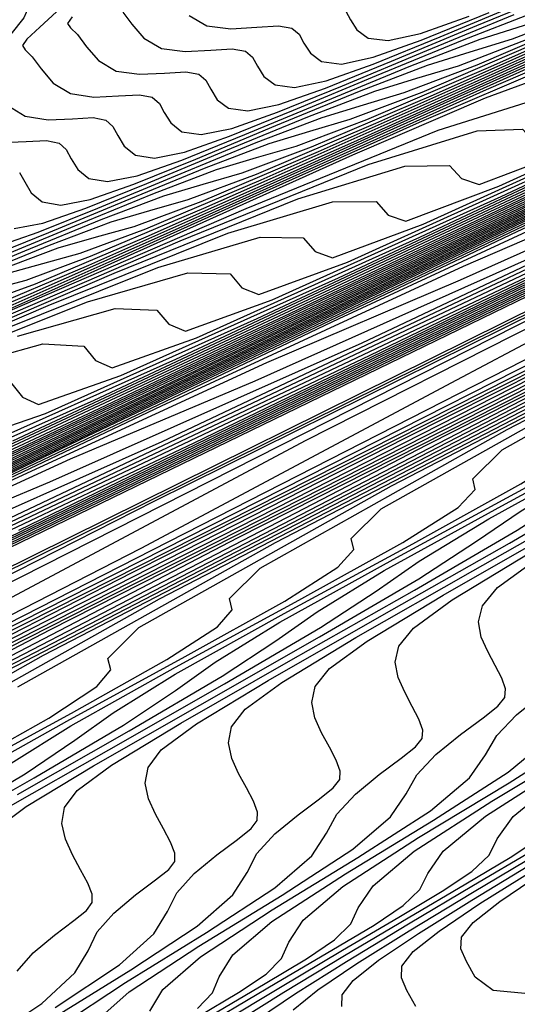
# Model space of a CAD drawing. Extents: x 3249832 to 3255657, y 13789405 to 13793316.
# Tile 199 of 256: x 3254653 to 3254658, y 13790552 to 13790562. Entities that reach past the tile are written whole.
import ezdxf

# ---------------------------------------------------------------- set-up
doc = ezdxf.new("R2010")
doc.units = 0
doc.header["$LTSCALE"] = 100
doc.header["$MEASUREMENT"] = 0
for name, color, linetype in [('GRATIO_CON', 10, 'CONTINUOUS'), ('GRATIO_ICON', 7, 'CONTINUOUS'), ('TARGETS_EAST', 7, 'CONTINUOUS')]:
    doc.layers.add(name, color=color, linetype=linetype)

# ---------------------------------------------------------------- blocks, each defined once
blk = doc.blocks.new('Gratio_032316_contours')
at = {"layer": 'GRATIO_CON', "color": 1, "linetype": 'Continuous', "flags": 128}
for points in [[(3254642.139, 13790551.705), (3254660.612, 13790560.669), (3254682.307, 13790571.272), (3254700.735, 13790580.305), (3254711.032, 13790585.356), (3254714.825, 13790587.22), (3254715.366, 13790587.49), (3254715.366, 13790587.494), (3254715.366, 13790587.497), (3254715.367, 13790587.498), (3254715.908, 13790587.757), (3254719.686, 13790589.589), (3254729.935, 13790594.569), (3254748.269, 13790603.488), (3254769.815, 13790614.001), (3254788.079, 13790622.978)], [(3254643.957, 13790552.61), (3254661.97, 13790561.35), (3254683.125, 13790571.689), (3254701.093, 13790580.497), (3254711.133, 13790585.423), (3254714.832, 13790587.24), (3254715.36, 13790587.503), (3254715.36, 13790587.507), (3254715.359, 13790587.51), (3254715.36, 13790587.51), (3254715.881, 13790587.76), (3254719.509, 13790589.519), (3254729.354, 13790594.302), (3254746.963, 13790602.869), (3254767.658, 13790612.967), (3254785.201, 13790621.589)], [(3254645.776, 13790553.514), (3254663.328, 13790562.031), (3254683.942, 13790572.107), (3254701.451, 13790580.691), (3254711.234, 13790585.493), (3254714.839, 13790587.266), (3254715.354, 13790587.521), (3254715.853, 13790587.762), (3254719.333, 13790589.449), (3254728.772, 13790594.036), (3254745.658, 13790602.25), (3254765.502, 13790611.933), (3254782.323, 13790620.201)], [(3254647.594, 13790554.419), (3254664.686, 13790562.712), (3254684.759, 13790572.524), (3254701.81, 13790580.883), (3254711.336, 13790585.559), (3254714.846, 13790587.285), (3254715.348, 13790587.534), (3254715.825, 13790587.764), (3254719.156, 13790589.379), (3254728.191, 13790593.769), (3254744.352, 13790601.632), (3254763.345, 13790610.899), (3254779.445, 13790618.812)], [(3254651.231, 13790556.227), (3254667.403, 13790564.074), (3254686.394, 13790573.357), (3254702.526, 13790581.266), (3254711.539, 13790585.691), (3254714.86, 13790587.324), (3254715.336, 13790587.559), (3254715.77, 13790587.769), (3254718.802, 13790589.24), (3254727.027, 13790593.236), (3254741.741, 13790600.394), (3254759.032, 13790608.831), (3254773.689, 13790616.035)], [(3254653.049, 13790557.132), (3254668.761, 13790564.755), (3254687.212, 13790573.774), (3254702.884, 13790581.458), (3254711.641, 13790585.756), (3254714.868, 13790587.343), (3254715.329, 13790587.572), (3254715.743, 13790587.772), (3254718.625, 13790589.17), (3254726.446, 13790592.969), (3254740.435, 13790599.775), (3254756.875, 13790607.797), (3254770.812, 13790614.646), (3254778.529, 13790618.531)], [(3254646.252, 13790553.953), (3254654.868, 13790558.036), (3254670.119, 13790565.436), (3254688.029, 13790574.191), (3254703.243, 13790581.649), (3254711.743, 13790585.822), (3254714.875, 13790587.363), (3254715.323, 13790587.585), (3254715.715, 13790587.774), (3254718.449, 13790589.1), (3254725.864, 13790592.703), (3254739.129, 13790599.156), (3254754.719, 13790606.763), (3254767.934, 13790613.258), (3254775.252, 13790616.941)], [(3254648.323, 13790554.977), (3254656.686, 13790558.941), (3254671.477, 13790566.117), (3254688.846, 13790574.608), (3254703.601, 13790581.841), (3254711.845, 13790585.888), (3254714.882, 13790587.382), (3254715.317, 13790587.598), (3254715.687, 13790587.777), (3254718.272, 13790589.03), (3254725.283, 13790592.436), (3254737.824, 13790598.538), (3254752.562, 13790605.729), (3254765.056, 13790611.869), (3254771.975, 13790615.352)], [(3254652.466, 13790557.026), (3254660.323, 13790560.75), (3254674.193, 13790567.479), (3254690.481, 13790575.441), (3254704.317, 13790582.225), (3254712.048, 13790586.02), (3254714.897, 13790587.421), (3254715.304, 13790587.623), (3254715.632, 13790587.781), (3254717.918, 13790588.89), (3254724.12, 13790591.903), (3254735.212, 13790597.3), (3254748.249, 13790603.661), (3254759.3, 13790609.092), (3254765.42, 13790612.173), (3254767.597, 13790613.371), (3254767.805, 13790613.628), (3254767.845, 13790613.807), (3254768.845, 13790614.452), (3254771.762, 13790616.029)], [(3254651.241, 13790556.584), (3254654.537, 13790558.05), (3254662.141, 13790561.654), (3254675.551, 13790568.161), (3254691.299, 13790575.858), (3254704.676, 13790582.416), (3254712.15, 13790586.085), (3254714.904, 13790587.44), (3254715.298, 13790587.636), (3254715.605, 13790587.784), (3254717.741, 13790588.82), (3254723.538, 13790591.637), (3254733.907, 13790596.681), (3254746.092, 13790602.627), (3254756.422, 13790607.704), (3254762.142, 13790610.583), (3254764.178, 13790611.703), (3254764.372, 13790611.943), (3254764.434, 13790612.123), (3254765.541, 13790612.814), (3254768.739, 13790614.525), (3254774.566, 13790617.519)], [(3254651.548, 13790556.87), (3254653.37, 13790557.631), (3254656.609, 13790559.074), (3254663.959, 13790562.558), (3254676.909, 13790568.842), (3254692.116, 13790576.275), (3254705.034, 13790582.608), (3254712.252, 13790586.151), (3254714.911, 13790587.459), (3254715.292, 13790587.648), (3254715.577, 13790587.786), (3254717.565, 13790588.751), (3254722.956, 13790591.37), (3254732.601, 13790596.062), (3254743.936, 13790601.593), (3254753.544, 13790606.315), (3254758.865, 13790608.993), (3254760.758, 13790610.035), (3254760.938, 13790610.259), (3254761.023, 13790610.439), (3254762.238, 13790611.175), (3254765.715, 13790613.02), (3254772.038, 13790616.26)], [(3254650.843, 13790556.614), (3254653.585, 13790557.87), (3254655.499, 13790558.679), (3254658.68, 13790560.099), (3254665.778, 13790563.463), (3254678.267, 13790569.523), (3254692.934, 13790576.692)], [(3254650.575, 13790556.541), (3254654.529, 13790558.422), (3254657.659, 13790559.869), (3254659.757, 13790560.775), (3254662.823, 13790562.147), (3254669.414, 13790565.272), (3254680.983, 13790570.885), (3254694.568, 13790577.525)], [(3254652.17, 13790557.325), (3254656.372, 13790559.325), (3254659.697, 13790560.869), (3254661.886, 13790561.823), (3254664.895, 13790563.172), (3254671.233, 13790566.176), (3254682.341, 13790571.566), (3254695.386, 13790577.942)], [(3254649.243, 13790555.937), (3254653.765, 13790558.108), (3254658.215, 13790560.229), (3254661.734, 13790561.868), (3254664.014, 13790562.871), (3254666.966, 13790564.196), (3254673.051, 13790567.081), (3254683.699, 13790572.247), (3254696.203, 13790578.359)], [(3254650.585, 13790556.599), (3254655.36, 13790558.892), (3254660.058, 13790561.133), (3254663.771, 13790562.868), (3254666.143, 13790563.919), (3254669.037, 13790565.22), (3254674.87, 13790567.985), (3254685.057, 13790572.928), (3254697.021, 13790578.776)], [(3254648.757, 13790555.759), (3254653.269, 13790557.923), (3254658.55, 13790560.459), (3254663.744, 13790562.941), (3254667.845, 13790564.867), (3254670.401, 13790566.014), (3254673.18, 13790567.269), (3254678.506, 13790569.794), (3254687.773, 13790574.29), (3254698.655, 13790579.609)], [(3254649.883, 13790556.317), (3254654.611, 13790558.585), (3254660.145, 13790561.242), (3254665.587, 13790563.844), (3254669.883, 13790565.866), (3254672.53, 13790567.062), (3254675.252, 13790568.293), (3254680.325, 13790570.698), (3254689.131, 13790574.971), (3254699.473, 13790580.026)], [(3254651.009, 13790556.875), (3254655.953, 13790559.247), (3254661.74, 13790562.026), (3254667.43, 13790564.748), (3254671.92, 13790566.866), (3254674.659, 13790568.11), (3254677.323, 13790569.318), (3254682.143, 13790571.603), (3254690.489, 13790575.652), (3254700.29, 13790580.443)], [(3254652.135, 13790557.433), (3254657.295, 13790559.908), (3254663.335, 13790562.81), (3254669.273, 13790565.652), (3254673.957, 13790567.866), (3254676.788, 13790569.158), (3254679.395, 13790570.342), (3254683.961, 13790572.507), (3254691.847, 13790576.333), (3254701.108, 13790580.86)], [(3254650.049, 13790556.484), (3254654.386, 13790558.549), (3254659.98, 13790561.232), (3254666.525, 13790564.377), (3254672.959, 13790567.459), (3254678.031, 13790569.865), (3254681.046, 13790571.254), (3254683.538, 13790572.391), (3254687.598, 13790574.316), (3254694.563, 13790577.695)], [(3254651.007, 13790556.962), (3254655.512, 13790559.107), (3254661.322, 13790561.894), (3254668.12, 13790565.16), (3254674.802, 13790568.363), (3254680.068, 13790570.864), (3254683.175, 13790572.301), (3254685.609, 13790573.415), (3254689.416, 13790575.22), (3254695.921, 13790578.377), (3254703.56, 13790582.11), (3254710.049, 13790585.291), (3254713.674, 13790587.071), (3254715.01, 13790587.728), (3254715.201, 13790587.824), (3254715.577, 13790588.015), (3254718.199, 13790589.338), (3254725.313, 13790592.929), (3254738.083, 13790599.372), (3254753.331, 13790607.067), (3254766.798, 13790613.866), (3254775.233, 13790618.128)], [(3254651.965, 13790557.439), (3254656.638, 13790559.665), (3254662.664, 13790562.556), (3254669.715, 13790565.944), (3254676.645, 13790569.267), (3254682.106, 13790571.864), (3254685.304, 13790573.349), (3254687.68, 13790574.439), (3254691.235, 13790576.125), (3254697.279, 13790579.058), (3254704.377, 13790582.527), (3254710.407, 13790585.483), (3254713.776, 13790587.137), (3254715.017, 13790587.747), (3254715.195, 13790587.836), (3254715.564, 13790588.024), (3254718.14, 13790589.325), (3254725.13, 13790592.852), (3254737.677, 13790599.184), (3254752.673, 13790606.752), (3254765.945, 13790613.451), (3254774.304, 13790617.675)], [(3254652.924, 13790557.917), (3254657.764, 13790560.223), (3254664.006, 13790563.218), (3254671.31, 13790566.727), (3254678.488, 13790570.171), (3254684.143, 13790572.863), (3254687.433, 13790574.397), (3254689.752, 13790575.463), (3254693.053, 13790577.029), (3254698.637, 13790579.739), (3254705.195, 13790582.944), (3254710.765, 13790585.675), (3254713.877, 13790587.202), (3254715.024, 13790587.767), (3254715.188, 13790587.849), (3254715.551, 13790588.033), (3254718.081, 13790589.311), (3254724.946, 13790592.775), (3254737.272, 13790598.995), (3254752.015, 13790606.436), (3254765.091, 13790613.036), (3254773.375, 13790617.223)], [(3254651.3, 13790557.213), (3254654.84, 13790558.872), (3254660.016, 13790561.339), (3254666.69, 13790564.541), (3254674.5, 13790568.294), (3254682.174, 13790571.978), (3254688.217, 13790574.863), (3254691.69, 13790576.493), (3254693.895, 13790577.512), (3254696.69, 13790578.838), (3254701.353, 13790581.101), (3254706.83, 13790583.778), (3254711.481, 13790586.058), (3254714.081, 13790587.334), (3254715.038, 13790587.805), (3254715.176, 13790587.874), (3254715.525, 13790588.052), (3254717.963, 13790589.283), (3254724.579, 13790592.622), (3254736.461, 13790598.618), (3254750.699, 13790605.804), (3254763.384, 13790612.207), (3254771.516, 13790616.318)], [(3254652.144, 13790557.636), (3254655.799, 13790559.35), (3254661.142, 13790561.897), (3254668.032, 13790565.203), (3254676.095, 13790569.078), (3254684.017, 13790572.882), (3254690.254, 13790575.862), (3254693.819, 13790577.541), (3254695.966, 13790578.536), (3254698.508, 13790579.743), (3254702.711, 13790581.782), (3254707.647, 13790584.194), (3254711.84, 13790586.25), (3254714.182, 13790587.4), (3254715.045, 13790587.824), (3254715.169, 13790587.887), (3254715.512, 13790588.061), (3254717.904, 13790589.269), (3254724.395, 13790592.545), (3254736.055, 13790598.43), (3254750.041, 13790605.488), (3254762.53, 13790611.793), (3254770.587, 13790615.865), (3254774.822, 13790618.021)], [(3254652.988, 13790558.058), (3254656.757, 13790559.827), (3254662.268, 13790562.456), (3254669.374, 13790565.865), (3254677.69, 13790569.862), (3254685.86, 13790573.786), (3254692.291, 13790576.862), (3254695.948, 13790578.589)], [(3254651.758, 13790557.556), (3254653.832, 13790558.48), (3254657.715, 13790560.305), (3254663.394, 13790563.014), (3254670.716, 13790566.527), (3254679.285, 13790570.645), (3254687.703, 13790574.689), (3254694.329, 13790577.861)], [(3254652.493, 13790558.053), (3254653.325, 13790558.342), (3254655.52, 13790559.325), (3254659.632, 13790561.26), (3254665.645, 13790564.13), (3254673.4, 13790567.851), (3254682.475, 13790572.212), (3254691.389, 13790576.497), (3254698.403, 13790579.861)], [(3254652.964, 13790558.665), (3254653.087, 13790558.512), (3254653.255, 13790558.433), (3254654.108, 13790558.734), (3254656.364, 13790559.748), (3254660.59, 13790561.737), (3254666.771, 13790564.688), (3254674.743, 13790568.513), (3254684.07, 13790572.996), (3254693.232, 13790577.401)], [(3254652.308, 13790558.788), (3254653.3, 13790559.063), (3254653.722, 13790559.039), (3254653.845, 13790558.89), (3254654.016, 13790558.814), (3254654.892, 13790559.127), (3254657.208, 13790560.17), (3254661.549, 13790562.215), (3254667.897, 13790565.246), (3254676.085, 13790569.174), (3254685.665, 13790573.779), (3254695.075, 13790578.304)], [(3254653.035, 13790559.144), (3254654.05, 13790559.431), (3254654.481, 13790559.414), (3254654.604, 13790559.267), (3254654.777, 13790559.195), (3254655.675, 13790559.519), (3254658.052, 13790560.592), (3254662.507, 13790562.693), (3254669.023, 13790565.804), (3254677.427, 13790569.836), (3254687.26, 13790574.563), (3254696.918, 13790579.208)], [(3254652.67, 13790559.127), (3254654.489, 13790559.855), (3254655.551, 13790560.168), (3254655.997, 13790560.163), (3254656.121, 13790560.022), (3254656.3, 13790559.956), (3254657.242, 13790560.304), (3254659.74, 13790561.437), (3254664.424, 13790563.648), (3254671.275, 13790566.92), (3254680.111, 13790571.16), (3254690.449, 13790576.13), (3254700.604, 13790581.016)], [(3254651.189, 13790558.53), (3254653.354, 13790559.462), (3254655.216, 13790560.211), (3254656.301, 13790560.537), (3254656.756, 13790560.538), (3254656.88, 13790560.399), (3254657.061, 13790560.337), (3254658.025, 13790560.697), (3254660.584, 13790561.859), (3254665.37, 13790564.12), (3254672.306, 13790567.433), (3254681.134, 13790571.668), (3254691.325, 13790576.567), (3254701.256, 13790581.345)], [(3254651.822, 13790558.841), (3254654.038, 13790559.798), (3254655.943, 13790560.567), (3254657.052, 13790560.905), (3254657.514, 13790560.913), (3254657.639, 13790560.777), (3254657.822, 13790560.717), (3254658.808, 13790561.089), (3254661.428, 13790562.282), (3254666.315, 13790564.591), (3254673.324, 13790567.938), (3254682.11, 13790572.154), (3254692.092, 13790576.952), (3254701.729, 13790581.589)], [(3254652.455, 13790559.153), (3254654.722, 13790560.133), (3254656.67, 13790560.922), (3254657.802, 13790561.273), (3254658.272, 13790561.288), (3254658.397, 13790561.154), (3254658.584, 13790561.098), (3254659.592, 13790561.482), (3254662.271, 13790562.704), (3254667.26, 13790565.062), (3254674.341, 13790568.444), (3254683.086, 13790572.64), (3254692.86, 13790577.338)], [(3254651.988, 13790558.997), (3254653.392, 13790559.619), (3254654.959, 13790560.325), (3254656.511, 13790561.022), (3254657.887, 13790561.613), (3254658.932, 13790561.999), (3254659.542, 13790562.119), (3254659.819, 13790562.051), (3254659.915, 13790561.909), (3254660.106, 13790561.859), (3254661.158, 13790562.267), (3254663.959, 13790563.549), (3254669.149, 13790566.004), (3254676.376, 13790569.456), (3254685.038, 13790573.611), (3254694.395, 13790578.108)], [(3254652.584, 13790559.291), (3254654.018, 13790559.927), (3254655.619, 13790560.649), (3254657.204, 13790561.361), (3254658.61, 13790561.965), (3254659.677, 13790562.363), (3254660.298, 13790562.489), (3254660.578, 13790562.426), (3254660.673, 13790562.287), (3254660.867, 13790562.24), (3254661.942, 13790562.659), (3254664.803, 13790563.971), (3254670.094, 13790566.475), (3254677.393, 13790569.962), (3254686.013, 13790574.096), (3254695.162, 13790578.493)], [(3254652.075, 13790559.119), (3254653.179, 13790559.586), (3254654.644, 13790560.235), (3254656.279, 13790560.973), (3254657.898, 13790561.7), (3254659.333, 13790562.318), (3254660.421, 13790562.726), (3254661.054, 13790562.86), (3254661.337, 13790562.801), (3254661.432, 13790562.664), (3254661.629, 13790562.62), (3254662.725, 13790563.052), (3254665.647, 13790564.394), (3254671.039, 13790566.946), (3254678.41, 13790570.467), (3254686.989, 13790574.582), (3254695.93, 13790578.878)], [(3254652.648, 13790559.403), (3254653.775, 13790559.88), (3254655.27, 13790560.544), (3254656.939, 13790561.296), (3254658.591, 13790562.039), (3254660.056, 13790562.671), (3254661.166, 13790563.09), (3254661.809, 13790563.231), (3254662.096, 13790563.176), (3254662.191, 13790563.042), (3254662.39, 13790563.001), (3254663.508, 13790563.444), (3254666.491, 13790564.816), (3254671.984, 13790567.417), (3254679.428, 13790570.973), (3254687.965, 13790575.067), (3254696.697, 13790579.263)], [(3254652.746, 13790559.624), (3254653.124, 13790559.725), (3254653.793, 13790559.971), (3254654.966, 13790560.469), (3254656.522, 13790561.16), (3254658.258, 13790561.944), (3254659.978, 13790562.717), (3254661.502, 13790563.376), (3254662.655, 13790563.817), (3254663.321, 13790563.973), (3254663.614, 13790563.926), (3254663.708, 13790563.796), (3254663.912, 13790563.762), (3254665.075, 13790564.23), (3254668.179, 13790565.661), (3254673.873, 13790568.359), (3254681.463, 13790571.985), (3254689.917, 13790576.038), (3254698.233, 13790580.033)], [(3254652.912, 13790559.788), (3254653.3, 13790559.898), (3254653.685, 13790560.003), (3254654.366, 13790560.255), (3254655.561, 13790560.763), (3254657.147, 13790561.469), (3254658.918, 13790562.267), (3254660.672, 13790563.056), (3254662.225, 13790563.729), (3254663.4, 13790564.181), (3254664.076, 13790564.343), (3254664.373, 13790564.301), (3254664.467, 13790564.174), (3254664.674, 13790564.143), (3254665.858, 13790564.622), (3254669.023, 13790566.083), (3254674.818, 13790568.83), (3254682.48, 13790572.491), (3254690.892, 13790576.524), (3254699, 13790580.418)], [(3254652.833, 13790559.823), (3254653.459, 13790560.058), (3254653.854, 13790560.172), (3254654.245, 13790560.281), (3254654.939, 13790560.539), (3254656.157, 13790561.058), (3254657.773, 13790561.777), (3254659.578, 13790562.591), (3254661.366, 13790563.395), (3254662.948, 13790564.082), (3254664.144, 13790564.544), (3254664.832, 13790564.714), (3254665.132, 13790564.676), (3254665.226, 13790564.551), (3254665.435, 13790564.524), (3254666.642, 13790565.015), (3254669.867, 13790566.506), (3254675.763, 13790569.301), (3254683.497, 13790572.996), (3254691.868, 13790577.009), (3254699.768, 13790580.803)], [(3254652.589, 13790559.769), (3254653.368, 13790560.088), (3254654.006, 13790560.329), (3254654.407, 13790560.447), (3254654.805, 13790560.559), (3254655.512, 13790560.823), (3254656.752, 13790561.352), (3254658.399, 13790562.085), (3254660.238, 13790562.915), (3254662.059, 13790563.734), (3254663.671, 13790564.434), (3254664.889, 13790564.908), (3254665.587, 13790565.085), (3254665.891, 13790565.051), (3254665.984, 13790564.929), (3254666.196, 13790564.904), (3254667.425, 13790565.407), (3254670.711, 13790566.928), (3254676.708, 13790569.772), (3254684.515, 13790573.502), (3254692.844, 13790577.495)], [(3254652.855, 13790559.965), (3254653.631, 13790560.288), (3254654.439, 13790560.62), (3254655.099, 13790560.871), (3254655.515, 13790560.995), (3254655.926, 13790561.114), (3254656.657, 13790561.39), (3254657.943, 13790561.941), (3254659.651, 13790562.702), (3254661.558, 13790563.562), (3254663.446, 13790564.412), (3254665.118, 13790565.14), (3254666.378, 13790565.635), (3254667.099, 13790565.827), (3254667.409, 13790565.801), (3254667.502, 13790565.684), (3254667.719, 13790565.666), (3254668.991, 13790566.192), (3254672.399, 13790567.773), (3254678.597, 13790570.714), (3254686.549, 13790574.514), (3254694.796, 13790578.466)], [(3254652.752, 13790559.971), (3254653.362, 13790560.218), (3254654.152, 13790560.548), (3254654.974, 13790560.885), (3254655.646, 13790561.141), (3254656.068, 13790561.269), (3254656.486, 13790561.392), (3254657.23, 13790561.674), (3254658.539, 13790562.235), (3254660.277, 13790563.01), (3254662.218, 13790563.886), (3254664.14, 13790564.751), (3254665.841, 13790565.493), (3254667.123, 13790565.999), (3254667.854, 13790566.198), (3254668.168, 13790566.176), (3254668.26, 13790566.061), (3254668.48, 13790566.046), (3254669.775, 13790566.585), (3254673.243, 13790568.195), (3254679.542, 13790571.185), (3254687.567, 13790575.02), (3254695.772, 13790578.952)], [(3254652.811, 13790560.068), (3254653.249, 13790560.221), (3254653.869, 13790560.472), (3254654.673, 13790560.807), (3254655.51, 13790561.151), (3254656.193, 13790561.412), (3254656.622, 13790561.543), (3254657.046, 13790561.67), (3254657.803, 13790561.958), (3254659.134, 13790562.53), (3254660.903, 13790563.318), (3254662.878, 13790564.209), (3254664.833, 13790565.089), (3254666.564, 13790565.845), (3254667.867, 13790566.363), (3254668.61, 13790566.568), (3254668.927, 13790566.551), (3254669.019, 13790566.438), (3254669.241, 13790566.427), (3254670.558, 13790566.977), (3254674.087, 13790568.618), (3254680.487, 13790571.656), (3254688.584, 13790575.525), (3254696.747, 13790579.437)], [(3254653, 13790560.258), (3254653.3, 13790560.314), (3254653.745, 13790560.47), (3254654.376, 13790560.726), (3254655.194, 13790561.067), (3254656.045, 13790561.416), (3254656.739, 13790561.683), (3254657.175, 13790561.818), (3254657.607, 13790561.947), (3254658.376, 13790562.242), (3254659.729, 13790562.824), (3254661.528, 13790563.626), (3254663.538, 13790564.533), (3254665.527, 13790565.428), (3254667.287, 13790566.198)], [(3254652.877, 13790561.152), (3254653.127, 13790561.161), (3254653.338, 13790561.171), (3254653.468, 13790561.143), (3254653.541, 13790561.078), (3254653.592, 13790560.983), (3254653.66, 13790560.871), (3254653.775, 13790560.779), (3254653.97, 13790560.746), (3254654.278, 13790560.806), (3254654.738, 13790560.968), (3254655.391, 13790561.233), (3254656.236, 13790561.585), (3254657.115, 13790561.948), (3254657.833, 13790562.224), (3254658.283, 13790562.366), (3254658.727, 13790562.503), (3254659.522, 13790562.81), (3254660.92, 13790563.413), (3254662.78, 13790564.243), (3254664.857, 13790565.18), (3254666.914, 13790566.106)], [(3254667.817, 13790572.492), (3254665.943, 13790571.428), (3254664.859, 13790570.759), (3254664.131, 13790570.266), (3254663.102, 13790569.619), (3254661.332, 13790568.594), (3254659.246, 13790567.405), (3254657.488, 13790566.377), (3254656.54, 13790565.751), (3254656.237, 13790565.446), (3254656.255, 13790565.299), (3254656.301, 13790565.165), (3254656.211, 13790564.968), (3254655.857, 13790564.647), (3254655.172, 13790564.172), (3254654.355, 13790563.635), (3254653.669, 13790563.157), (3254653.306, 13790562.827), (3254653.173, 13790562.611), (3254653.101, 13790562.443), (3254652.966, 13790562.273)], [(3254652.937, 13790561.534), (3254653.114, 13790561.423), (3254653.352, 13790561.388), (3254653.605, 13790561.398), (3254653.819, 13790561.409), (3254653.951, 13790561.382), (3254654.024, 13790561.317), (3254654.075, 13790561.223), (3254654.142, 13790561.112), (3254654.258, 13790561.021), (3254654.455, 13790560.99), (3254654.767, 13790561.052), (3254655.235, 13790561.217), (3254655.898, 13790561.486), (3254656.757, 13790561.845), (3254657.651, 13790562.213), (3254658.38, 13790562.495), (3254658.836, 13790562.64), (3254659.288, 13790562.781), (3254660.094, 13790563.094), (3254661.516, 13790563.708), (3254663.406, 13790564.551), (3254665.517, 13790565.504), (3254667.608, 13790566.445)], [(3254653.441, 13790562.508), (3254653.268, 13790562.346), (3254653.132, 13790562.223), (3254653.086, 13790562.157), (3254653.115, 13790562.112), (3254653.188, 13790562.041), (3254653.281, 13790561.914), (3254653.406, 13790561.767), (3254653.585, 13790561.658), (3254653.826, 13790561.623), (3254654.083, 13790561.635), (3254654.3, 13790561.646), (3254654.433, 13790561.621), (3254654.507, 13790561.557), (3254654.558, 13790561.463), (3254654.624, 13790561.354), (3254654.74, 13790561.263), (3254654.94, 13790561.234), (3254655.257, 13790561.298), (3254655.731, 13790561.467), (3254656.405, 13790561.74), (3254657.278, 13790562.104), (3254658.186, 13790562.479)], [(3254653.602, 13790562.454), (3254653.555, 13790562.387), (3254653.585, 13790562.342), (3254653.658, 13790562.272), (3254653.751, 13790562.145), (3254653.876, 13790562), (3254654.057, 13790561.892), (3254654.3, 13790561.859), (3254654.561, 13790561.872), (3254654.781, 13790561.884), (3254654.916, 13790561.859), (3254654.99, 13790561.796), (3254655.041, 13790561.703), (3254655.107, 13790561.595), (3254655.223, 13790561.506), (3254655.424, 13790561.478), (3254655.746, 13790561.545), (3254656.228, 13790561.716), (3254656.912, 13790561.994), (3254657.799, 13790562.364), (3254658.721, 13790562.744)], [(3254654.816, 13790562.467), (3254654.999, 13790562.361), (3254655.248, 13790562.331), (3254655.517, 13790562.346), (3254655.743, 13790562.36), (3254655.881, 13790562.336), (3254655.956, 13790562.274), (3254656.006, 13790562.183), (3254656.072, 13790562.077), (3254656.189, 13790561.99), (3254656.394, 13790561.965), (3254656.724, 13790562.037), (3254657.221, 13790562.214), (3254657.926, 13790562.501)], [(3254656.439, 13790562.514), (3254656.489, 13790562.423), (3254656.554, 13790562.318), (3254656.672, 13790562.233), (3254656.879, 13790562.209), (3254657.213, 13790562.283), (3254657.717, 13790562.463)]]:
    blk.add_lwpolyline(points, dxfattribs=at)
at = {"layer": 'GRATIO_CON', "color": 5, "linetype": 'Continuous', "flags": 128}
for points in [[(3254645.46, 13790553.036), (3254663.069, 13790561.762), (3254683.786, 13790571.955), (3254701.396, 13790580.596), (3254711.237, 13790585.424), (3254714.862, 13790587.205), (3254715.379, 13790587.463), (3254715.378, 13790587.467), (3254715.378, 13790587.471), (3254715.379, 13790587.472), (3254715.913, 13790587.728), (3254719.64, 13790589.534), (3254729.75, 13790594.446), (3254747.838, 13790603.236), (3254769.12, 13790613.553), (3254787.219, 13790622.266)], [(3254649.96, 13790555.235), (3254666.437, 13790563.4), (3254685.823, 13790572.938), (3254702.301, 13790581.024), (3254711.509, 13790585.541), (3254714.901, 13790587.208), (3254715.386, 13790587.45), (3254715.385, 13790587.454), (3254715.384, 13790587.458), (3254715.385, 13790587.459), (3254715.901, 13790587.706), (3254719.5, 13790589.45), (3254729.261, 13790594.192), (3254746.725, 13790602.678), (3254767.273, 13790612.64), (3254784.747, 13790621.052)], [(3254645.808, 13790553.048), (3254654.46, 13790557.434), (3254669.806, 13790565.039), (3254687.86, 13790573.922), (3254703.205, 13790581.455), (3254711.78, 13790585.666), (3254714.939, 13790587.221), (3254715.392, 13790587.445), (3254715.889, 13790587.684), (3254719.359, 13790589.365), (3254728.772, 13790593.937), (3254745.612, 13790602.121), (3254765.426, 13790611.726), (3254782.276, 13790619.838)], [(3254650.915, 13790555.554), (3254658.96, 13790559.633), (3254673.174, 13790566.677), (3254689.897, 13790574.905), (3254704.111, 13790581.882), (3254712.053, 13790585.783), (3254714.979, 13790587.224), (3254715.398, 13790587.431), (3254715.878, 13790587.661), (3254719.219, 13790589.281), (3254728.283, 13790593.683), (3254744.499, 13790601.563), (3254763.58, 13790610.813), (3254779.805, 13790618.624)], [(3254649.089, 13790554.261), (3254654.318, 13790556.946), (3254657.592, 13790558.692), (3254661.128, 13790560.568), (3254667.96, 13790564.03), (3254679.911, 13790569.953), (3254693.97, 13790576.871), (3254705.921, 13790582.737), (3254712.599, 13790586.017), (3254715.058, 13790587.229), (3254715.409, 13790587.406), (3254715.409, 13790587.409), (3254715.41, 13790587.409), (3254715.411, 13790587.407), (3254715.854, 13790587.617), (3254718.939, 13790589.111), (3254727.305, 13790593.174), (3254742.274, 13790600.448), (3254759.886, 13790608.986), (3254774.863, 13790616.195)], [(3254652.932, 13790556.161), (3254659.028, 13790559.274), (3254662.753, 13790561.236), (3254666.235, 13790563.074), (3254672.46, 13790566.229), (3254683.279, 13790571.591), (3254696.007, 13790577.854), (3254706.826, 13790583.164), (3254712.872, 13790586.133), (3254715.098, 13790587.231), (3254715.416, 13790587.391), (3254715.416, 13790587.394), (3254715.417, 13790587.395), (3254715.418, 13790587.393), (3254715.843, 13790587.594), (3254718.799, 13790589.025), (3254726.817, 13790592.92), (3254741.161, 13790599.89), (3254758.039, 13790608.072), (3254772.392, 13790614.981)], [(3254648.589, 13790553.912), (3254656.774, 13790558.061), (3254663.738, 13790561.602), (3254667.914, 13790563.78), (3254671.342, 13790565.581), (3254676.96, 13790568.428), (3254686.647, 13790573.229), (3254698.044, 13790578.837), (3254707.731, 13790583.592), (3254713.145, 13790586.25), (3254715.138, 13790587.233), (3254715.423, 13790587.377), (3254715.423, 13790587.379), (3254715.424, 13790587.38), (3254715.425, 13790587.379), (3254715.832, 13790587.571), (3254718.659, 13790588.94), (3254726.328, 13790592.665), (3254740.048, 13790599.332), (3254756.192, 13790607.158), (3254769.921, 13790613.767), (3254777.683, 13790617.419)], [(3254651.41, 13790555.303), (3254660.616, 13790559.96), (3254668.447, 13790563.93), (3254673.075, 13790566.323), (3254676.449, 13790568.088), (3254681.46, 13790570.627), (3254690.016, 13790574.867), (3254700.081, 13790579.819), (3254708.637, 13790584.019), (3254713.417, 13790586.367), (3254715.178, 13790587.235), (3254715.43, 13790587.362), (3254715.43, 13790587.365), (3254715.431, 13790587.366), (3254715.432, 13790587.365), (3254715.82, 13790587.548), (3254718.519, 13790588.855), (3254725.839, 13790592.411), (3254738.936, 13790598.775), (3254754.345, 13790606.245), (3254767.449, 13790612.553), (3254774.872, 13790616.046)], [(3254647.511, 13790553.222), (3254657.053, 13790558.086), (3254668.3, 13790563.76), (3254677.866, 13790568.586), (3254683.398, 13790571.411), (3254686.663, 13790573.101), (3254690.46, 13790575.024), (3254696.752, 13790578.143), (3254704.155, 13790581.785), (3254710.447, 13790584.874), (3254713.963, 13790586.601), (3254715.258, 13790587.239), (3254715.443, 13790587.333), (3254715.443, 13790587.335), (3254715.444, 13790587.337), (3254715.446, 13790587.336), (3254715.797, 13790587.503), (3254718.239, 13790588.685), (3254724.862, 13790591.902), (3254736.71, 13790597.66), (3254750.652, 13790604.418), (3254762.507, 13790610.125), (3254769.25, 13790613.298), (3254772.461, 13790614.727)], [(3254649.464, 13790554.181), (3254659.875, 13790559.478), (3254672.142, 13790565.66), (3254682.576, 13790570.914), (3254688.559, 13790573.955), (3254691.769, 13790575.608), (3254694.96, 13790577.223)], [(3254651.418, 13790555.14), (3254662.696, 13790560.869), (3254675.985, 13790567.559), (3254687.286, 13790573.242), (3254693.72, 13790576.499)], [(3254646.614, 13790552.569), (3254653.372, 13790556.099), (3254665.518, 13790562.261), (3254679.827, 13790569.459), (3254691.995, 13790575.57), (3254698.881, 13790579.043)], [(3254649.551, 13790554.006), (3254657.279, 13790558.016), (3254671.161, 13790565.043), (3254687.511, 13790573.258), (3254701.415, 13790580.226)], [(3254650.902, 13790554.665), (3254658.837, 13790558.777), (3254673.089, 13790565.989), (3254689.875, 13790574.42), (3254704.148, 13790581.571), (3254712.126, 13790585.567), (3254715.067, 13790587.04), (3254715.488, 13790587.251), (3254715.728, 13790587.366), (3254717.399, 13790588.175), (3254721.929, 13790590.375), (3254730.034, 13790594.314), (3254739.571, 13790598.937), (3254747.68, 13790602.841), (3254752.384, 13790605.054), (3254755.218, 13790606.335), (3254758.598, 13790607.874), (3254764.256, 13790610.525), (3254771.191, 13790613.808)], [(3254652.104, 13790555.25), (3254659.893, 13790559.286), (3254673.881, 13790566.364), (3254690.356, 13790574.639), (3254704.366, 13790581.657), (3254712.195, 13790585.577), (3254715.079, 13790587.023), (3254715.492, 13790587.231), (3254715.492, 13790587.234), (3254715.494, 13790587.236), (3254715.495, 13790587.237), (3254715.717, 13790587.343), (3254717.259, 13790588.09), (3254721.44, 13790590.121), (3254728.921, 13790593.756), (3254737.724, 13790598.023), (3254745.209, 13790601.627), (3254749.573, 13790603.68), (3254752.344, 13790604.937), (3254755.885, 13790606.557), (3254761.869, 13790609.367), (3254769.204, 13790612.841), (3254776.109, 13790616.118)], [(3254650.529, 13790554.277), (3254653.306, 13790555.835), (3254660.948, 13790559.795), (3254674.673, 13790566.74), (3254690.838, 13790574.859), (3254704.583, 13790581.745), (3254712.265, 13790585.593), (3254715.095, 13790587.012), (3254715.499, 13790587.217), (3254715.5, 13790587.22), (3254715.501, 13790587.222), (3254715.502, 13790587.223), (3254715.706, 13790587.32), (3254717.119, 13790588.005), (3254720.951, 13790589.866), (3254727.809, 13790593.198), (3254735.877, 13790597.11), (3254742.738, 13790600.413), (3254746.762, 13790602.306), (3254749.47, 13790603.538), (3254753.173, 13790605.241), (3254759.483, 13790608.209), (3254767.217, 13790611.874), (3254774.499, 13790615.33)], [(3254653.04, 13790555.506), (3254655.71, 13790557.005), (3254663.058, 13790560.813), (3254676.257, 13790567.491), (3254691.801, 13790575.299), (3254705.019, 13790581.921), (3254712.405, 13790585.622), (3254715.126, 13790586.988), (3254715.514, 13790587.187), (3254715.514, 13790587.191), (3254715.515, 13790587.193), (3254715.516, 13790587.195), (3254715.683, 13790587.275), (3254716.839, 13790587.835), (3254719.974, 13790589.357), (3254725.583, 13790592.083), (3254732.183, 13790595.283), (3254737.796, 13790597.984), (3254741.14, 13790599.559), (3254743.723, 13790600.741), (3254747.749, 13790602.608), (3254754.709, 13790605.892), (3254763.244, 13790609.941), (3254771.279, 13790613.754)], [(3254652.415, 13790554.65), (3254653.359, 13790555.181), (3254653.858, 13790555.509), (3254654.004, 13790555.684), (3254653.973, 13790555.801), (3254654.295, 13790556.121), (3254656.912, 13790557.59), (3254664.114, 13790561.322), (3254677.049, 13790567.867), (3254692.283, 13790575.519), (3254705.237, 13790582.01)], [(3254652.418, 13790554.593), (3254653.594, 13790555.235), (3254654.583, 13790555.789), (3254655.108, 13790556.128), (3254655.263, 13790556.307), (3254655.234, 13790556.422), (3254655.55, 13790556.736), (3254658.113, 13790558.175), (3254665.169, 13790561.831), (3254677.841, 13790568.243), (3254692.765, 13790575.739)], [(3254652.505, 13790554.568), (3254653.546, 13790555.151), (3254654.774, 13790555.82), (3254655.806, 13790556.396), (3254656.357, 13790556.748), (3254656.522, 13790556.93), (3254656.496, 13790557.044), (3254656.806, 13790557.351), (3254659.315, 13790558.76), (3254666.224, 13790562.34), (3254678.633, 13790568.618), (3254693.246, 13790575.96)], [(3254652.224, 13790554.077), (3254653.115, 13790554.605), (3254653.631, 13790554.953), (3254654.028, 13790555.239), (3254654.672, 13790555.64), (3254655.801, 13790556.268), (3254657.133, 13790556.99), (3254658.254, 13790557.611), (3254658.855, 13790557.987), (3254659.041, 13790558.176), (3254659.02, 13790558.287), (3254659.316, 13790558.581), (3254661.719, 13790559.93), (3254668.335, 13790563.358), (3254680.217, 13790569.37), (3254694.209, 13790576.4)], [(3254652.093, 13790553.927), (3254653.21, 13790554.563), (3254654.136, 13790555.111), (3254654.673, 13790555.469), (3254655.086, 13790555.763), (3254655.756, 13790556.176), (3254656.929, 13790556.827), (3254658.313, 13790557.576), (3254659.478, 13790558.219), (3254660.104, 13790558.607), (3254660.3, 13790558.799), (3254660.282, 13790558.908), (3254660.571, 13790559.196), (3254662.921, 13790560.515), (3254669.39, 13790563.867), (3254681.008, 13790569.746), (3254694.691, 13790576.62)], [(3254653.037, 13790554.391), (3254654.195, 13790555.05), (3254655.156, 13790555.616), (3254655.714, 13790555.984), (3254656.143, 13790556.286), (3254656.839, 13790556.712), (3254658.057, 13790557.385), (3254659.492, 13790558.161), (3254660.702, 13790558.827), (3254661.354, 13790559.226), (3254661.56, 13790559.421), (3254661.543, 13790559.529), (3254661.827, 13790559.811), (3254664.123, 13790561.1), (3254670.446, 13790564.376), (3254681.8, 13790570.121), (3254695.173, 13790576.84)], [(3254652.915, 13790554.245), (3254653.981, 13790554.855), (3254655.181, 13790555.537), (3254656.176, 13790556.122), (3254656.755, 13790556.5), (3254657.201, 13790556.81), (3254657.923, 13790557.248), (3254659.185, 13790557.944), (3254660.672, 13790558.746), (3254661.926, 13790559.434), (3254662.603, 13790559.846), (3254662.819, 13790560.044), (3254662.805, 13790560.151), (3254663.082, 13790560.426), (3254665.325, 13790561.685), (3254671.501, 13790564.885), (3254682.592, 13790570.497), (3254695.655, 13790577.059)], [(3254653.032, 13790552.557), (3254653.199, 13790552.75), (3254653.418, 13790552.933), (3254653.619, 13790553.084), (3254653.75, 13790553.189), (3254653.81, 13790553.27), (3254653.81, 13790553.356), (3254653.764, 13790553.471), (3254653.689, 13790553.611), (3254653.605, 13790553.766), (3254653.533, 13790553.927), (3254653.497, 13790554.09), (3254653.523, 13790554.254), (3254653.653, 13790554.432), (3254654.009, 13790554.695), (3254654.729, 13790555.131), (3254655.869, 13790555.782), (3254657.151, 13790556.51), (3254658.217, 13790557.132), (3254658.838, 13790557.532)], [(3254652.641, 13790551.794), (3254653.287, 13790552.225), (3254653.631, 13790552.542), (3254653.768, 13790552.771), (3254653.86, 13790552.965), (3254654.034, 13790553.161), (3254654.26, 13790553.349), (3254654.468, 13790553.505), (3254654.604, 13790553.613), (3254654.666, 13790553.695), (3254654.667, 13790553.781), (3254654.622, 13790553.896), (3254654.549, 13790554.034), (3254654.466, 13790554.188), (3254654.395, 13790554.346), (3254654.361, 13790554.508), (3254654.389, 13790554.672), (3254654.525, 13790554.853), (3254654.893, 13790555.124), (3254655.636, 13790555.574), (3254656.812, 13790556.246), (3254658.137, 13790556.997), (3254659.237, 13790557.638)], [(3254653.426, 13790552.182), (3254654.093, 13790552.624), (3254654.449, 13790552.946), (3254654.592, 13790553.177), (3254654.689, 13790553.372), (3254654.869, 13790553.572), (3254655.102, 13790553.765), (3254655.317, 13790553.925), (3254655.457, 13790554.037), (3254655.522, 13790554.121), (3254655.525, 13790554.207), (3254655.481, 13790554.321), (3254655.409, 13790554.458), (3254655.327, 13790554.609), (3254655.258, 13790554.765), (3254655.225, 13790554.926), (3254655.256, 13790555.091), (3254655.397, 13790555.274), (3254655.776, 13790555.553), (3254656.543, 13790556.017), (3254657.756, 13790556.71), (3254659.122, 13790557.484)], [(3254653.395, 13790552.067), (3254654.211, 13790552.571), (3254654.899, 13790553.024), (3254655.268, 13790553.351), (3254655.416, 13790553.583), (3254655.518, 13790553.78), (3254655.704, 13790553.983), (3254655.945, 13790554.181), (3254656.166, 13790554.346), (3254656.31, 13790554.461), (3254656.377, 13790554.546), (3254656.382, 13790554.633), (3254656.34, 13790554.746), (3254656.269, 13790554.881), (3254656.188, 13790555.03), (3254656.12, 13790555.185), (3254656.089, 13790555.344), (3254656.123, 13790555.509), (3254656.269, 13790555.696), (3254656.66, 13790555.981), (3254657.45, 13790556.459), (3254658.7, 13790557.173)], [(3254653.817, 13790552.008), (3254654.193, 13790552.344), (3254654.915, 13790552.818), (3254655.781, 13790553.348), (3254656.511, 13790553.822), (3254656.904, 13790554.16), (3254657.065, 13790554.396), (3254657.175, 13790554.594), (3254657.374, 13790554.805), (3254657.629, 13790555.013), (3254657.863, 13790555.187), (3254658.016, 13790555.308), (3254658.089, 13790555.397), (3254658.097, 13790555.485), (3254658.057, 13790555.596), (3254657.988, 13790555.728), (3254657.911, 13790555.872), (3254657.844, 13790556.023), (3254657.817, 13790556.18), (3254657.856, 13790556.346), (3254658.013, 13790556.538), (3254658.428, 13790556.839)], [(3254654.407, 13790552.143), (3254654.544, 13790552.368), (3254654.932, 13790552.708), (3254655.675, 13790553.193), (3254656.566, 13790553.736), (3254657.317, 13790554.222), (3254657.722, 13790554.564), (3254657.889, 13790554.802), (3254658.004, 13790555.002), (3254658.209, 13790555.216), (3254658.472, 13790555.429)], [(3254654.901, 13790552.173), (3254655.057, 13790552.334), (3254655.128, 13790552.501), (3254655.27, 13790552.727), (3254655.671, 13790553.073), (3254656.435, 13790553.569), (3254657.35, 13790554.125), (3254658.123, 13790554.621), (3254658.541, 13790554.969)], [(3254654.909, 13790552.087), (3254655.327, 13790552.336), (3254655.613, 13790552.528), (3254655.774, 13790552.691), (3254655.848, 13790552.858), (3254655.997, 13790553.086), (3254656.409, 13790553.437), (3254657.195, 13790553.944), (3254658.135, 13790554.513), (3254658.929, 13790555.02)], [(3254655.097, 13790552.067), (3254655.726, 13790552.44), (3254656.296, 13790552.776), (3254656.735, 13790553.037), (3254657.036, 13790553.238), (3254657.208, 13790553.405), (3254657.29, 13790553.573), (3254657.45, 13790553.804), (3254657.887, 13790554.167), (3254658.715, 13790554.695)], [(3254655.148, 13790552.023), (3254655.761, 13790552.394), (3254656.405, 13790552.776), (3254656.989, 13790553.12), (3254657.439, 13790553.387), (3254657.748, 13790553.592), (3254657.925, 13790553.762), (3254658.01, 13790553.931), (3254658.176, 13790554.164), (3254658.626, 13790554.531)], [(3254655.28, 13790552.017), (3254655.797, 13790552.341), (3254656.425, 13790552.721), (3254657.085, 13790553.112), (3254657.683, 13790553.464), (3254658.144, 13790553.738), (3254658.46, 13790553.947)], [(3254655.523, 13790552.061), (3254655.917, 13790552.328), (3254656.447, 13790552.659), (3254657.089, 13790553.048), (3254657.764, 13790553.449), (3254658.376, 13790553.809)], [(3254656.4, 13790552.191), (3254656.403, 13790552.312), (3254656.517, 13790552.461), (3254656.779, 13790552.671), (3254657.192, 13790552.949), (3254657.746, 13790553.296), (3254658.418, 13790553.702), (3254659.123, 13790554.121), (3254659.763, 13790554.497), (3254660.256, 13790554.79), (3254660.596, 13790555.012), (3254660.792, 13790555.19), (3254660.893, 13790555.362), (3254661.082, 13790555.6), (3254661.581, 13790555.989), (3254662.515, 13790556.573), (3254663.629, 13790557.233), (3254664.571, 13790557.815), (3254665.086, 13790558.205), (3254665.308, 13790558.457), (3254665.462, 13790558.669), (3254665.724, 13790558.914), (3254666.053, 13790559.171), (3254666.352, 13790559.393)], [(3254657.166, 13790552.192), (3254657.074, 13790552.358), (3254657.016, 13790552.491), (3254657.021, 13790552.612), (3254657.139, 13790552.762), (3254657.407, 13790552.975), (3254657.829, 13790553.26), (3254658.395, 13790553.614), (3254659.082, 13790554.029), (3254659.803, 13790554.457), (3254660.456, 13790554.842), (3254660.96, 13790555.14), (3254661.307, 13790555.366), (3254661.509, 13790555.547), (3254661.613, 13790555.719), (3254661.809, 13790555.959), (3254662.32, 13790556.354), (3254663.275, 13790556.948), (3254664.414, 13790557.622), (3254665.377, 13790558.215), (3254665.905, 13790558.609), (3254666.132, 13790558.863), (3254666.291, 13790559.076)], [(3254658.333, 13790552.324), (3254657.969, 13790552.357), (3254657.782, 13790552.495), (3254657.69, 13790552.659), (3254657.633, 13790552.791), (3254657.64, 13790552.911), (3254657.76, 13790553.063), (3254658.036, 13790553.28), (3254658.466, 13790553.57)]]:
    blk.add_lwpolyline(points, dxfattribs=at)
at = {"layer": 'GRATIO_ICON', "color": 7, "linetype": 'Continuous', "flags": 128}
for points in [[(3254649.412, 13790555.323), (3254666.045, 13790563.393), (3254685.577, 13790572.94), (3254702.168, 13790581.074), (3254711.438, 13790585.625), (3254714.853, 13790587.305), (3254715.342, 13790587.547), (3254715.798, 13790587.767), (3254718.979, 13790589.309), (3254727.609, 13790593.503), (3254743.046, 13790601.013), (3254761.188, 13790609.865), (3254776.567, 13790617.424)], [(3254650.395, 13790556.001), (3254658.504, 13790559.845), (3254672.835, 13790566.798), (3254689.664, 13790575.024), (3254703.959, 13790582.033), (3254711.946, 13790585.954), (3254714.889, 13790587.401), (3254715.311, 13790587.61), (3254715.66, 13790587.779), (3254718.095, 13790588.96), (3254724.701, 13790592.17), (3254736.518, 13790597.919), (3254750.405, 13790604.695), (3254762.178, 13790610.481), (3254768.697, 13790613.762), (3254771.017, 13790615.038), (3254771.238, 13790615.313)], [(3254652.686, 13790557.518), (3254655.622, 13790558.869), (3254657.628, 13790559.727), (3254660.752, 13790561.123), (3254667.596, 13790564.367), (3254679.625, 13790570.204), (3254693.751, 13790577.108)], [(3254651.927, 13790557.261), (3254656.955, 13790559.675), (3254661.901, 13790562.037), (3254665.808, 13790563.867), (3254668.272, 13790564.966), (3254671.109, 13790566.245), (3254676.688, 13790568.889), (3254686.415, 13790573.609), (3254697.838, 13790579.193)], [(3254649.09, 13790556.006), (3254653.26, 13790557.991), (3254658.638, 13790560.57), (3254664.93, 13790563.593), (3254671.116, 13790566.556), (3254675.994, 13790568.865), (3254678.917, 13790570.206), (3254681.466, 13790571.366), (3254685.78, 13790573.412), (3254693.205, 13790577.014)], [(3254650.456, 13790556.791), (3254653.882, 13790558.394), (3254658.89, 13790560.781), (3254665.348, 13790563.88), (3254672.905, 13790567.511), (3254680.331, 13790571.074), (3254686.18, 13790573.863), (3254689.561, 13790575.445), (3254691.823, 13790576.488), (3254694.872, 13790577.934), (3254699.995, 13790580.42), (3254706.012, 13790583.361), (3254711.123, 13790585.866), (3254713.979, 13790587.268), (3254715.031, 13790587.786), (3254715.182, 13790587.861), (3254715.538, 13790588.042), (3254718.022, 13790589.297), (3254724.763, 13790592.699), (3254736.866, 13790598.807), (3254751.357, 13790606.12), (3254764.237, 13790612.622), (3254772.445, 13790616.77)], [(3254652.542, 13790557.949), (3254654.676, 13790558.903), (3254658.674, 13790560.782), (3254664.519, 13790563.572), (3254672.058, 13790567.189), (3254680.88, 13790571.429), (3254689.546, 13790575.593), (3254696.366, 13790578.861)], [(3254652.431, 13790556.148), (3254656.021, 13790558.061), (3254663.46, 13790561.831), (3254676.542, 13790568.315), (3254691.934, 13790575.888), (3254705.016, 13790582.31), (3254712.326, 13790585.9), (3254715.02, 13790587.226), (3254715.405, 13790587.417), (3254715.866, 13790587.639), (3254719.079, 13790589.195), (3254727.794, 13790593.429), (3254743.387, 13790601.005), (3254761.733, 13790609.899), (3254777.334, 13790617.409)], [(3254651.986, 13790558.792), (3254653.762, 13790559.5), (3254654.8, 13790559.8), (3254655.239, 13790559.789), (3254655.363, 13790559.645), (3254655.539, 13790559.575), (3254656.458, 13790559.912), (3254658.896, 13790561.015), (3254663.465, 13790563.17), (3254670.149, 13790566.362), (3254678.769, 13790570.498), (3254688.854, 13790575.346), (3254698.761, 13790580.112)], [(3254651.119, 13790558.612), (3254653.088, 13790559.464), (3254655.406, 13790560.468), (3254657.397, 13790561.278), (3254658.553, 13790561.642), (3254659.031, 13790561.662), (3254659.156, 13790561.532), (3254659.345, 13790561.479), (3254660.375, 13790561.874), (3254663.115, 13790563.127), (3254668.205, 13790565.533), (3254675.358, 13790568.95), (3254684.062, 13790573.125), (3254693.627, 13790577.723)], [(3254645.557, 13790552.264), (3254654.232, 13790556.695), (3254664.458, 13790561.86), (3254673.157, 13790566.258), (3254678.237, 13790568.867), (3254681.556, 13790570.594), (3254685.96, 13790572.826), (3254693.384, 13790576.505), (3254702.118, 13790580.802), (3254709.542, 13790584.446), (3254713.69, 13790586.484), (3254715.218, 13790587.237), (3254715.436, 13790587.347), (3254715.437, 13790587.35), (3254715.438, 13790587.351), (3254715.439, 13790587.35), (3254715.809, 13790587.526), (3254718.379, 13790588.77), (3254725.35, 13790592.156), (3254737.823, 13790598.217), (3254752.498, 13790605.331), (3254764.978, 13790611.339), (3254772.061, 13790614.672)], [(3254652.564, 13790559.448), (3254653.221, 13790559.687), (3254654.37, 13790560.174), (3254655.896, 13790560.852), (3254657.599, 13790561.62), (3254659.285, 13790562.378), (3254660.779, 13790563.023), (3254661.911, 13790563.454), (3254662.565, 13790563.602), (3254662.855, 13790563.551), (3254662.95, 13790563.419), (3254663.151, 13790563.382), (3254664.292, 13790563.837), (3254667.335, 13790565.239), (3254672.929, 13790567.888), (3254680.445, 13790571.479), (3254688.941, 13790575.553), (3254697.465, 13790579.648)], [(3254652.348, 13790559.711), (3254653.11, 13790560.029), (3254653.904, 13790560.354), (3254654.552, 13790560.6), (3254654.961, 13790560.721), (3254655.365, 13790560.836), (3254656.085, 13790561.106), (3254657.348, 13790561.647), (3254659.025, 13790562.393), (3254660.898, 13790563.238), (3254662.753, 13790564.073), (3254664.394, 13790564.787), (3254665.633, 13790565.272), (3254666.343, 13790565.456), (3254666.65, 13790565.426), (3254666.743, 13790565.306), (3254666.957, 13790565.285), (3254668.208, 13790565.8), (3254671.555, 13790567.35), (3254677.652, 13790570.243), (3254685.532, 13790574.008), (3254693.82, 13790577.98)], [(3254648.083, 13790553.287), (3254655.325, 13790557.057), (3254668.339, 13790563.652), (3254683.669, 13790571.359), (3254696.705, 13790577.898)], [(3254653.058, 13790560.839), (3254653.11, 13790560.743), (3254653.177, 13790560.63), (3254653.292, 13790560.537), (3254653.485, 13790560.502), (3254653.789, 13790560.56), (3254654.242, 13790560.719), (3254654.884, 13790560.979), (3254655.715, 13790561.326), (3254656.58, 13790561.682), (3254657.286, 13790561.954), (3254657.729, 13790562.092), (3254658.167, 13790562.225), (3254658.949, 13790562.526), (3254660.325, 13790563.119), (3254662.154, 13790563.935), (3254664.198, 13790564.857), (3254666.221, 13790565.767), (3254668.01, 13790566.551)], [(3254654.128, 13790562.503), (3254654.22, 13790562.377), (3254654.346, 13790562.234), (3254654.528, 13790562.127), (3254654.774, 13790562.095), (3254655.039, 13790562.109), (3254655.262, 13790562.122), (3254655.399, 13790562.098), (3254655.473, 13790562.035), (3254655.524, 13790561.943), (3254655.589, 13790561.836), (3254655.706, 13790561.748), (3254655.909, 13790561.721), (3254656.235, 13790561.791), (3254656.724, 13790561.965), (3254657.419, 13790562.247), (3254658.32, 13790562.623)], [(3254651.785, 13790554.891), (3254654.508, 13790556.42), (3254662.003, 13790560.304), (3254675.465, 13790567.115), (3254691.32, 13790575.079), (3254704.801, 13790581.833), (3254712.335, 13790585.607), (3254715.11, 13790587), (3254715.506, 13790587.202), (3254715.507, 13790587.205), (3254715.508, 13790587.208), (3254715.509, 13790587.209), (3254715.694, 13790587.297), (3254716.979, 13790587.92), (3254720.463, 13790589.612), (3254726.696, 13790592.641), (3254734.03, 13790596.196), (3254740.267, 13790599.198), (3254743.951, 13790600.933), (3254746.596, 13790602.14), (3254750.461, 13790603.925), (3254757.096, 13790607.051), (3254765.231, 13790610.907), (3254772.889, 13790614.542)], [(3254652.97, 13790554.716), (3254653.588, 13790555.104), (3254654.674, 13790555.71), (3254655.954, 13790556.405), (3254657.03, 13790557.004), (3254657.606, 13790557.368), (3254657.782, 13790557.553), (3254657.758, 13790557.665), (3254658.061, 13790557.966), (3254660.517, 13790559.345), (3254667.28, 13790562.849), (3254679.425, 13790568.994), (3254693.728, 13790576.18)], [(3254652.781, 13790554.01), (3254653.125, 13790554.266), (3254653.822, 13790554.688), (3254654.925, 13790555.318), (3254656.166, 13790556.024), (3254657.197, 13790556.627), (3254657.796, 13790557.016), (3254658.259, 13790557.333), (3254659.007, 13790557.784), (3254660.312, 13790558.502), (3254661.851, 13790559.331), (3254663.15, 13790560.042), (3254663.852, 13790560.465), (3254664.078, 13790560.667), (3254664.067, 13790560.772), (3254664.337, 13790561.041), (3254666.527, 13790562.27), (3254672.556, 13790565.394), (3254683.384, 13790570.873), (3254696.136, 13790577.279)], [(3254653.454, 13790551.979), (3254654.155, 13790552.442), (3254654.996, 13790552.959), (3254655.705, 13790553.423), (3254656.086, 13790553.755), (3254656.24, 13790553.99), (3254656.347, 13790554.187), (3254656.539, 13790554.394), (3254656.787, 13790554.597), (3254657.015, 13790554.767), (3254657.163, 13790554.885), (3254657.233, 13790554.972), (3254657.239, 13790555.059), (3254657.198, 13790555.171), (3254657.128, 13790555.304), (3254657.05, 13790555.451), (3254656.982, 13790555.604), (3254656.953, 13790555.762), (3254656.989, 13790555.927), (3254657.141, 13790556.117), (3254657.544, 13790556.41), (3254658.357, 13790556.902)], [(3254655.046, 13790552.104), (3254655.603, 13790552.431), (3254656.031, 13790552.686), (3254656.324, 13790552.883), (3254656.491, 13790553.048), (3254656.569, 13790553.216), (3254656.723, 13790553.445), (3254657.148, 13790553.802), (3254657.955, 13790554.32), (3254658.92, 13790554.902)], [(3254655.895, 13790552.159), (3254656.151, 13790552.366), (3254656.554, 13790552.638), (3254657.096, 13790552.978), (3254657.754, 13790553.375), (3254658.444, 13790553.785)]]:
    blk.add_lwpolyline(points, dxfattribs=at)

msp = doc.modelspace()

# ---------------------------------------------------------------- block references
at = {"layer": 'TARGETS_EAST'}
msp.add_blockref('Gratio_032316_contours', (0, 0), dxfattribs=at)

doc.saveas('drawing.dxf')
